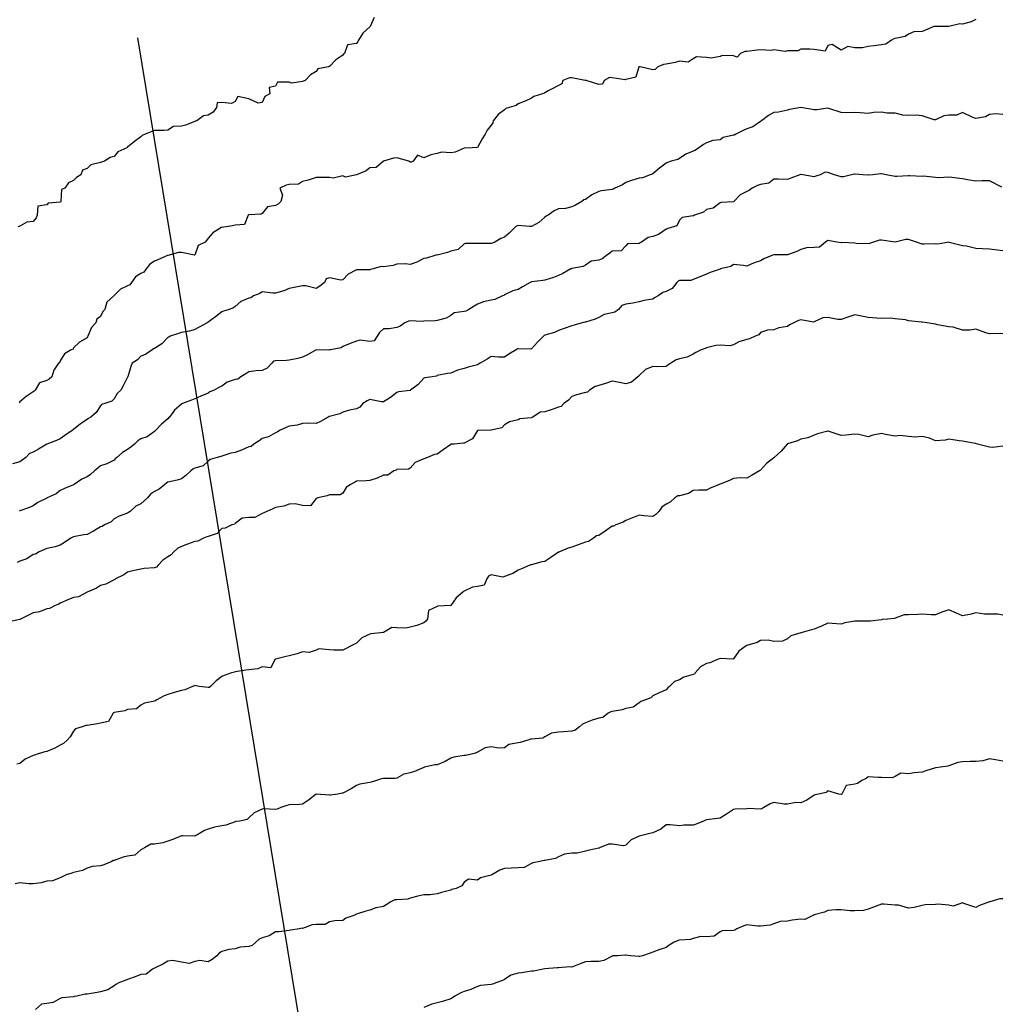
# Model space of a CAD drawing. Header units: inches. Extents: x 158323 to 160611, y 432808 to 437248.
# Tile 212 of 228: x 159631 to 159667, y 437153 to 437190. Entities that reach past the tile are written whole.
import ezdxf

# ---------------------------------------------------------------- set-up
doc = ezdxf.new("R2010")
doc.units = ezdxf.units.IN
doc.header["$MEASUREMENT"] = 0
doc.linetypes.add('CENTER', pattern=[0])
for name, color, linetype, lineweight in [('Hoogtelijn-bestaand 10.00 M', 7, 'Continuous', 15), ('Hoogtelijn-bestaand 11.00 M', 7, 'Continuous', 15), ('Hoogtelijn-bestaand 12.00 M', 7, 'Continuous', 15), ('Hoogtelijn-bestaand 13.00 M', 7, 'Continuous', 15), ('Hoogtelijn-bestaand 5.00 M', 7, 'Continuous', 15), ('Hoogtelijn-bestaand 6.00 M', 7, 'Continuous', 15), ('Hoogtelijn-bestaand 7.00 M', 7, 'Continuous', 15), ('Hoogtelijn-bestaand 8.00 M', 7, 'Continuous', 15), ('Hoogtelijn-bestaand 9.00 M', 7, 'Continuous', 15), ('Profielen', 3, 'Continuous', 60)]:
    doc.layers.add(name, color=color, linetype=linetype, lineweight=lineweight)

msp = doc.modelspace()

# ---------------------------------------------------------------- linework, layer by layer
at = {"layer": 'Hoogtelijn-bestaand 10.00 M', "color": 252, "linetype": 'Continuous', "lineweight": 25}
msp.add_polyline3d([(159667.25, 437173.674, 10), (159666.885, 437173.615, 10), (159666.75, 437173.635, 10), (159666.311, 437173.75, 10), (159666.25, 437173.767, 10), (159666.227, 437173.773, 10), (159665.75, 437173.85, 10), (159665.631, 437173.869, 10), (159665.25, 437173.931, 10), (159665.111, 437173.889, 10), (159664.75, 437173.866, 10), (159664.529, 437173.971, 10), (159664.25, 437174.034, 10), (159664, 437174, 10), (159663.75, 437174.034, 10), (159663.43, 437174.07, 10), (159663.25, 437174.047, 10), (159662.899, 437174.101, 10), (159662.75, 437174.144, 10), (159662.424, 437174.076, 10), (159662.25, 437174.013, 10), (159661.901, 437174.099, 10), (159661.75, 437174.119, 10), (159661.424, 437174.076, 10), (159661.25, 437174.069, 10), (159660.767, 437174.233, 10), (159660.75, 437174.233, 10), (159660.373, 437174.127, 10), (159660.25, 437174.077, 10), (159660.016, 437173.984, 10), (159659.75, 437173.925, 10), (159659.632, 437173.868, 10), (159659.25, 437173.757, 10), (159659.247, 437173.753, 10), (159659.245, 437173.75, 10), (159659.015, 437173.485, 10), (159658.762, 437173.25, 10), (159658.757, 437173.243, 10), (159658.75, 437173.236, 10), (159658.472, 437173.028, 10), (159658.25, 437172.783, 10), (159658.234, 437172.766, 10), (159658.215, 437172.75, 10), (159657.914, 437172.586, 10), (159657.75, 437172.48, 10), (159657.503, 437172.497, 10), (159657.25, 437172.473, 10), (159657.106, 437172.394, 10), (159656.75, 437172.255, 10), (159656.745, 437172.255, 10), (159656.735, 437172.25, 10), (159656.389, 437172.111, 10), (159656.25, 437172.041, 10), (159655.959, 437172.041, 10), (159655.75, 437172.018, 10), (159655.585, 437171.915, 10), (159655.25, 437171.831, 10), (159655.18, 437171.82, 10), (159655.076, 437171.75, 10), (159654.904, 437171.596, 10), (159654.75, 437171.513, 10), (159654.595, 437171.405, 10), (159654.483, 437171.25, 10), (159654.37, 437171.13, 10), (159654.25, 437171.054, 10), (159653.917, 437171.083, 10), (159653.75, 437171.108, 10), (159653.498, 437171.003, 10), (159653.25, 437170.908, 10), (159653.151, 437170.849, 10), (159652.886, 437170.75, 10), (159652.797, 437170.704, 10), (159652.75, 437170.694, 10), (159652.481, 437170.519, 10), (159652.25, 437170.354, 10), (159652.163, 437170.337, 10), (159652.055, 437170.25, 10), (159651.871, 437170.129, 10), (159651.75, 437170.11, 10), (159651.488, 437170.012, 10), (159651.25, 437169.924, 10), (159651.112, 437169.888, 10), (159650.794, 437169.75, 10), (159650.766, 437169.734, 10), (159650.75, 437169.732, 10), (159650.467, 437169.533, 10), (159650.25, 437169.39, 10), (159650.13, 437169.37, 10), (159649.75, 437169.269, 10), (159649.732, 437169.268, 10), (159649.69, 437169.25, 10), (159649.381, 437169.119, 10), (159649.25, 437169.067, 10), (159649.058, 437168.942, 10), (159648.75, 437168.826, 10), (159648.691, 437168.809, 10), (159648.25, 437168.891, 10), (159648.157, 437168.843, 10), (159648.092, 437168.75, 10), (159647.99, 437168.51, 10), (159647.75, 437168.455, 10), (159647.561, 437168.439, 10), (159647.25, 437168.28, 10), (159647.229, 437168.271, 10), (159647.203, 437168.25, 10), (159646.959, 437168.041, 10), (159646.75, 437167.75, 10), (159646.266, 437167.734, 10), (159646.25, 437167.719, 10), (159645.93, 437167.57, 10), (159645.891, 437167.25, 10), (159645.826, 437167.174, 10), (159645.75, 437167.105, 10), (159645.488, 437167.012, 10), (159645.25, 437166.947, 10), (159645.089, 437166.911, 10), (159644.75, 437166.923, 10), (159644.567, 437166.933, 10), (159644.25, 437166.75, 10), (159643.8, 437166.7, 10), (159643.75, 437166.688, 10), (159643.452, 437166.548, 10), (159643.25, 437166.36, 10), (159643.177, 437166.323, 10), (159643.058, 437166.25, 10), (159642.85, 437166.15, 10), (159642.75, 437166.098, 10), (159642.411, 437166.089, 10), (159642.25, 437166.112, 10), (159641.855, 437166.145, 10), (159641.75, 437166.092, 10), (159641.497, 437166.003, 10), (159641.25, 437166.034, 10), (159641.044, 437165.957, 10), (159640.75, 437165.884, 10), (159640.643, 437165.857, 10), (159640.25, 437165.76, 10), (159640.24, 437165.76, 10), (159640.225, 437165.75, 10), (159640.067, 437165.433, 10), (159639.75, 437165.471, 10), (159639.595, 437165.405, 10), (159639.25, 437165.369, 10), (159639.146, 437165.354, 10), (159638.75, 437165.29, 10), (159638.72, 437165.28, 10), (159638.615, 437165.25, 10), (159638.345, 437165.155, 10), (159638.25, 437165.12, 10), (159638.044, 437164.956, 10), (159637.828, 437164.75, 10), (159637.786, 437164.714, 10), (159637.75, 437164.705, 10), (159637.417, 437164.75, 10), (159637.25, 437164.777, 10), (159637.232, 437164.768, 10), (159637.169, 437164.75, 10), (159636.873, 437164.628, 10), (159636.75, 437164.599, 10), (159636.48, 437164.52, 10), (159636.25, 437164.443, 10), (159636.106, 437164.394, 10), (159635.84, 437164.25, 10), (159635.783, 437164.217, 10), (159635.75, 437164.196, 10), (159635.378, 437164.122, 10), (159635.25, 437164.058, 10), (159635.083, 437163.917, 10), (159634.75, 437163.891, 10), (159634.657, 437163.843, 10), (159634.25, 437163.776, 10), (159634.228, 437163.772, 10), (159634.213, 437163.75, 10), (159634.05, 437163.45, 10), (159633.75, 437163.379, 10), (159633.638, 437163.362, 10), (159633.25, 437163.3, 10), (159633.208, 437163.292, 10), (159633.065, 437163.25, 10), (159632.823, 437163.177, 10), (159632.75, 437163.093, 10), (159632.626, 437162.874, 10), (159632.507, 437162.75, 10), (159632.376, 437162.624, 10), (159632.25, 437162.566, 10), (159632.048, 437162.452, 10), (159631.75, 437162.334, 10), (159631.678, 437162.322, 10), (159631.438, 437162.25, 10), (159631.299, 437162.202, 10), (159631.25, 437162.181, 10), (159630.957, 437162.043, 10), (159630.75, 437161.882, 10), (159630.64, 437161.86, 10)], dxfattribs=at)
at = {"layer": 'Hoogtelijn-bestaand 11.00 M', "color": 252, "linetype": 'Continuous', "lineweight": 25}
msp.add_polyline3d([(159667.25, 437167.395, 11), (159667.065, 437167.435, 11), (159666.75, 437167.435, 11), (159666.573, 437167.428, 11), (159666.25, 437167.481, 11), (159666.072, 437167.428, 11), (159665.75, 437167.37, 11), (159665.536, 437167.464, 11), (159665.25, 437167.59, 11), (159664.99, 437167.51, 11), (159664.75, 437167.404, 11), (159664.596, 437167.404, 11), (159664.25, 437167.432, 11), (159664.079, 437167.422, 11), (159663.75, 437167.405, 11), (159663.587, 437167.413, 11), (159663.25, 437167.286, 11), (159663.225, 437167.275, 11), (159662.972, 437167.25, 11), (159662.767, 437167.233, 11), (159662.75, 437167.223, 11), (159662.333, 437167.167, 11), (159662.25, 437167.174, 11), (159661.826, 437167.174, 11), (159661.75, 437167.175, 11), (159661.388, 437167.112, 11), (159661.25, 437167.065, 11), (159660.91, 437167.09, 11), (159660.75, 437167.096, 11), (159660.513, 437166.987, 11), (159660.25, 437166.875, 11), (159660.151, 437166.849, 11), (159659.795, 437166.75, 11), (159659.76, 437166.74, 11), (159659.75, 437166.739, 11), (159659.376, 437166.624, 11), (159659.25, 437166.516, 11), (159659.067, 437166.433, 11), (159658.75, 437166.422, 11), (159658.535, 437166.465, 11), (159658.25, 437166.453, 11), (159658.125, 437166.375, 11), (159657.75, 437166.267, 11), (159657.735, 437166.265, 11), (159657.717, 437166.25, 11), (159657.445, 437166.055, 11), (159657.25, 437165.773, 11), (159657.237, 437165.763, 11), (159656.75, 437165.786, 11), (159656.721, 437165.779, 11), (159656.662, 437165.75, 11), (159656.378, 437165.622, 11), (159656.25, 437165.599, 11), (159656.026, 437165.474, 11), (159655.833, 437165.25, 11), (159655.797, 437165.203, 11), (159655.75, 437165.188, 11), (159655.412, 437165.088, 11), (159655.25, 437164.988, 11), (159655.065, 437164.935, 11), (159654.88, 437164.75, 11), (159654.807, 437164.693, 11), (159654.75, 437164.625, 11), (159654.494, 437164.506, 11), (159654.25, 437164.405, 11), (159654.18, 437164.32, 11), (159653.985, 437164.25, 11), (159653.811, 437164.189, 11), (159653.75, 437164.145, 11), (159653.526, 437163.974, 11), (159653.25, 437163.925, 11), (159653.119, 437163.882, 11), (159652.75, 437163.823, 11), (159652.691, 437163.809, 11), (159652.592, 437163.75, 11), (159652.404, 437163.596, 11), (159652.25, 437163.573, 11), (159652.005, 437163.495, 11), (159651.75, 437163.402, 11), (159651.648, 437163.352, 11), (159651.529, 437163.25, 11), (159651.371, 437163.129, 11), (159651.25, 437163.093, 11), (159650.939, 437163.061, 11), (159650.75, 437163.049, 11), (159650.492, 437163.008, 11), (159650.25, 437162.883, 11), (159650.17, 437162.83, 11), (159649.75, 437162.789, 11), (159649.714, 437162.786, 11), (159649.615, 437162.75, 11), (159649.336, 437162.665, 11), (159649.25, 437162.66, 11), (159648.903, 437162.597, 11), (159648.75, 437162.468, 11), (159648.542, 437162.458, 11), (159648.25, 437162.51, 11), (159648.035, 437162.465, 11), (159647.75, 437162.303, 11), (159647.712, 437162.288, 11), (159647.574, 437162.25, 11), (159647.314, 437162.186, 11), (159647.25, 437162.184, 11), (159646.872, 437162.128, 11), (159646.75, 437162.082, 11), (159646.541, 437161.959, 11), (159646.25, 437161.838, 11), (159646.164, 437161.836, 11), (159645.781, 437161.75, 11), (159645.757, 437161.743, 11), (159645.75, 437161.743, 11), (159645.409, 437161.591, 11), (159645.25, 437161.536, 11), (159645.01, 437161.49, 11), (159644.75, 437161.341, 11), (159644.672, 437161.328, 11), (159644.25, 437161.325, 11), (159644.183, 437161.317, 11), (159643.994, 437161.25, 11), (159643.802, 437161.198, 11), (159643.75, 437161.184, 11), (159643.381, 437161.119, 11), (159643.25, 437161.07, 11), (159643.058, 437160.942, 11), (159642.75, 437160.784, 11), (159642.721, 437160.779, 11), (159642.562, 437160.75, 11), (159642.287, 437160.713, 11), (159642.25, 437160.711, 11), (159641.753, 437160.747, 11), (159641.75, 437160.746, 11), (159641.469, 437160.531, 11), (159641.25, 437160.382, 11), (159641.141, 437160.359, 11), (159640.75, 437160.347, 11), (159640.67, 437160.33, 11), (159640.438, 437160.25, 11), (159640.305, 437160.195, 11), (159640.25, 437160.183, 11), (159639.797, 437160.203, 11), (159639.75, 437160.191, 11), (159639.451, 437160.049, 11), (159639.25, 437159.865, 11), (159639.188, 437159.812, 11), (159638.917, 437159.75, 11), (159638.769, 437159.731, 11), (159638.75, 437159.718, 11), (159638.403, 437159.598, 11), (159638.25, 437159.578, 11), (159637.979, 437159.521, 11), (159637.75, 437159.451, 11), (159637.607, 437159.393, 11), (159637.358, 437159.25, 11), (159637.292, 437159.209, 11), (159637.25, 437159.192, 11), (159636.799, 437159.201, 11), (159636.75, 437159.205, 11), (159636.432, 437159.068, 11), (159636.25, 437159, 11), (159636.057, 437158.943, 11), (159635.75, 437158.89, 11), (159635.613, 437158.888, 11), (159635.377, 437158.75, 11), (159635.294, 437158.706, 11), (159635.25, 437158.675, 11), (159635.018, 437158.482, 11), (159634.75, 437158.445, 11), (159634.595, 437158.405, 11), (159634.25, 437158.285, 11), (159634.219, 437158.281, 11), (159634.166, 437158.25, 11), (159633.872, 437158.128, 11), (159633.75, 437158.089, 11), (159633.435, 437158.065, 11), (159633.25, 437158.005, 11), (159633.085, 437157.915, 11), (159632.75, 437157.834, 11), (159632.684, 437157.816, 11), (159632.468, 437157.75, 11), (159632.322, 437157.678, 11), (159632.25, 437157.637, 11), (159631.971, 437157.529, 11), (159631.75, 437157.523, 11), (159631.54, 437157.46, 11), (159631.25, 437157.419, 11), (159631.083, 437157.417, 11), (159630.75, 437157.454, 11), (159630.576, 437157.424, 11)], dxfattribs=at)
at = {"layer": 'Hoogtelijn-bestaand 12.00 M', "color": 252, "linetype": 'Continuous', "lineweight": 25}
msp.add_polyline3d([(159667.25, 437161.976, 12), (159666.98, 437162.02, 12), (159666.75, 437162.06, 12), (159666.509, 437161.991, 12), (159666.25, 437161.963, 12), (159666.035, 437161.965, 12), (159665.75, 437161.945, 12), (159665.577, 437161.923, 12), (159665.25, 437161.794, 12), (159665.211, 437161.789, 12), (159664.942, 437161.75, 12), (159664.779, 437161.722, 12), (159664.75, 437161.726, 12), (159664.387, 437161.613, 12), (159664.25, 437161.563, 12), (159663.955, 437161.545, 12), (159663.75, 437161.503, 12), (159663.468, 437161.532, 12), (159663.25, 437161.41, 12), (159663.145, 437161.355, 12), (159662.75, 437161.365, 12), (159662.628, 437161.372, 12), (159662.25, 437161.391, 12), (159662.175, 437161.325, 12), (159662.021, 437161.25, 12), (159661.851, 437161.149, 12), (159661.75, 437161.12, 12), (159661.431, 437161.069, 12), (159661.276, 437160.75, 12), (159661.263, 437160.737, 12), (159661.25, 437160.731, 12), (159661.159, 437160.75, 12), (159660.75, 437160.877, 12), (159660.692, 437160.808, 12), (159660.404, 437160.75, 12), (159660.279, 437160.721, 12), (159660.25, 437160.711, 12), (159659.978, 437160.522, 12), (159659.75, 437160.428, 12), (159659.56, 437160.44, 12), (159659.25, 437160.374, 12), (159659.129, 437160.371, 12), (159658.75, 437160.44, 12), (159658.609, 437160.391, 12), (159658.383, 437160.25, 12), (159658.299, 437160.201, 12), (159658.25, 437160.19, 12), (159657.79, 437160.21, 12), (159657.75, 437160.205, 12), (159657.312, 437160.189, 12), (159657.25, 437160.183, 12), (159656.99, 437160.01, 12), (159656.75, 437159.859, 12), (159656.657, 437159.843, 12), (159656.25, 437159.791, 12), (159656.212, 437159.788, 12), (159656.14, 437159.75, 12), (159655.87, 437159.63, 12), (159655.75, 437159.601, 12), (159655.406, 437159.594, 12), (159655.25, 437159.569, 12), (159654.897, 437159.603, 12), (159654.75, 437159.614, 12), (159654.549, 437159.451, 12), (159654.25, 437159.307, 12), (159654.195, 437159.305, 12), (159653.99, 437159.25, 12), (159653.797, 437159.203, 12), (159653.75, 437159.19, 12), (159653.454, 437159.046, 12), (159653.25, 437158.855, 12), (159653.169, 437158.832, 12), (159652.75, 437158.891, 12), (159652.613, 437158.887, 12), (159652.279, 437158.75, 12), (159652.258, 437158.742, 12), (159652.25, 437158.74, 12), (159651.846, 437158.654, 12), (159651.75, 437158.629, 12), (159651.442, 437158.558, 12), (159651.25, 437158.559, 12), (159650.974, 437158.526, 12), (159650.75, 437158.419, 12), (159650.639, 437158.361, 12), (159650.25, 437158.289, 12), (159650.217, 437158.283, 12), (159650.054, 437158.25, 12), (159649.805, 437158.195, 12), (159649.75, 437158.168, 12), (159649.481, 437158.019, 12), (159649.25, 437158.017, 12), (159649.002, 437157.998, 12), (159648.75, 437157.989, 12), (159648.579, 437157.921, 12), (159648.272, 437157.75, 12), (159648.259, 437157.741, 12), (159648.25, 437157.739, 12), (159647.863, 437157.637, 12), (159647.75, 437157.557, 12), (159647.411, 437157.589, 12), (159647.25, 437157.486, 12), (159647.161, 437157.339, 12), (159646.959, 437157.25, 12), (159646.794, 437157.206, 12), (159646.75, 437157.177, 12), (159646.409, 437157.091, 12), (159646.25, 437157.042, 12), (159645.987, 437157.013, 12), (159645.75, 437157.004, 12), (159645.535, 437156.965, 12), (159645.25, 437156.887, 12), (159645.153, 437156.847, 12), (159644.75, 437156.821, 12), (159644.675, 437156.825, 12), (159644.534, 437156.75, 12), (159644.357, 437156.643, 12), (159644.25, 437156.58, 12), (159643.967, 437156.533, 12), (159643.75, 437156.438, 12), (159643.601, 437156.399, 12), (159643.25, 437156.295, 12), (159643.221, 437156.279, 12), (159643.186, 437156.25, 12), (159642.863, 437156.138, 12), (159642.75, 437156.062, 12), (159642.452, 437156.048, 12), (159642.25, 437156.005, 12), (159642.088, 437155.912, 12), (159641.75, 437155.907, 12), (159641.609, 437155.891, 12), (159641.25, 437155.763, 12), (159641.233, 437155.767, 12), (159641.135, 437155.75, 12), (159640.799, 437155.701, 12), (159640.75, 437155.688, 12), (159640.364, 437155.636, 12), (159640.25, 437155.633, 12), (159640.009, 437155.491, 12), (159639.75, 437155.411, 12), (159639.636, 437155.365, 12), (159639.513, 437155.25, 12), (159639.375, 437155.125, 12), (159639.25, 437155.089, 12), (159638.935, 437155.065, 12), (159638.75, 437155, 12), (159638.515, 437154.985, 12), (159638.25, 437154.908, 12), (159638.154, 437154.846, 12), (159638.066, 437154.75, 12), (159637.888, 437154.612, 12), (159637.75, 437154.526, 12), (159637.431, 437154.569, 12), (159637.25, 437154.529, 12), (159637.039, 437154.461, 12), (159636.75, 437154.505, 12), (159636.432, 437154.568, 12), (159636.25, 437154.551, 12), (159636.06, 437154.44, 12), (159635.75, 437154.286, 12), (159635.729, 437154.271, 12), (159635.682, 437154.25, 12), (159635.438, 437154.062, 12), (159635.25, 437154.052, 12), (159635.038, 437153.962, 12), (159634.75, 437153.87, 12), (159634.666, 437153.834, 12), (159634.459, 437153.75, 12), (159634.32, 437153.68, 12), (159634.25, 437153.625, 12), (159634.019, 437153.481, 12), (159633.75, 437153.408, 12), (159633.622, 437153.378, 12), (159633.25, 437153.317, 12), (159633.184, 437153.316, 12), (159632.868, 437153.25, 12), (159632.771, 437153.23, 12), (159632.75, 437153.228, 12), (159632.311, 437153.19, 12), (159632.25, 437153.155, 12), (159631.99, 437153.01, 12), (159631.75, 437152.977, 12), (159631.555, 437152.945, 12), (159631.335, 437152.75, 12)], dxfattribs=at)
at = {"layer": 'Hoogtelijn-bestaand 13.00 M', "color": 252, "linetype": 'Continuous', "lineweight": 25}
msp.add_polyline3d([(159667.25, 437156.862, 13), (159667.135, 437156.865, 13), (159666.768, 437156.75, 13), (159666.753, 437156.747, 13), (159666.75, 437156.746, 13), (159666.382, 437156.619, 13), (159666.25, 437156.534, 13), (159665.807, 437156.693, 13), (159665.75, 437156.713, 13), (159665.407, 437156.593, 13), (159665.25, 437156.625, 13), (159664.839, 437156.661, 13), (159664.75, 437156.645, 13), (159664.367, 437156.633, 13), (159664.25, 437156.616, 13), (159663.961, 437156.539, 13), (159663.75, 437156.519, 13), (159663.378, 437156.622, 13), (159663.25, 437156.631, 13), (159662.836, 437156.664, 13), (159662.75, 437156.669, 13), (159662.443, 437156.557, 13), (159662.25, 437156.474, 13), (159662.078, 437156.422, 13), (159661.75, 437156.414, 13), (159661.579, 437156.421, 13), (159661.25, 437156.453, 13), (159661.046, 437156.454, 13), (159660.75, 437156.422, 13), (159660.634, 437156.366, 13), (159660.25, 437156.261, 13), (159660.241, 437156.259, 13), (159660.225, 437156.25, 13), (159659.901, 437156.099, 13), (159659.75, 437156.104, 13), (159659.426, 437156.074, 13), (159659.25, 437156.032, 13), (159658.984, 437156.016, 13), (159658.75, 437155.93, 13), (159658.612, 437155.888, 13), (159658.25, 437155.841, 13), (159658.149, 437155.851, 13), (159657.75, 437155.899, 13), (159657.64, 437155.86, 13), (159657.377, 437155.75, 13), (159657.297, 437155.703, 13), (159657.25, 437155.691, 13), (159656.831, 437155.669, 13), (159656.75, 437155.637, 13), (159656.531, 437155.469, 13), (159656.25, 437155.448, 13), (159656.04, 437155.46, 13), (159655.75, 437155.394, 13), (159655.651, 437155.349, 13), (159655.25, 437155.324, 13), (159655.192, 437155.308, 13), (159655.047, 437155.25, 13), (159654.865, 437155.135, 13), (159654.75, 437155.06, 13), (159654.521, 437154.98, 13), (159654.25, 437154.885, 13), (159654.152, 437154.848, 13), (159653.875, 437154.75, 13), (159653.774, 437154.726, 13), (159653.75, 437154.723, 13), (159653.429, 437154.75, 13), (159653.25, 437154.769, 13), (159653.232, 437154.768, 13), (159652.938, 437154.75, 13), (159652.761, 437154.739, 13), (159652.75, 437154.737, 13), (159652.433, 437154.567, 13), (159652.25, 437154.539, 13), (159651.964, 437154.537, 13), (159651.75, 437154.524, 13), (159651.558, 437154.442, 13), (159651.25, 437154.328, 13), (159651.168, 437154.332, 13), (159650.75, 437154.305, 13), (159650.704, 437154.296, 13), (159650.25, 437154.26, 13), (159650.241, 437154.259, 13), (159650.19, 437154.25, 13), (159649.827, 437154.173, 13), (159649.75, 437154.171, 13), (159649.385, 437154.116, 13), (159649.25, 437154.101, 13), (159648.979, 437154.021, 13), (159648.75, 437153.87, 13), (159648.677, 437153.823, 13), (159648.463, 437153.75, 13), (159648.303, 437153.697, 13), (159648.25, 437153.686, 13), (159647.859, 437153.641, 13), (159647.75, 437153.605, 13), (159647.504, 437153.496, 13), (159647.25, 437153.426, 13), (159647.124, 437153.376, 13), (159646.908, 437153.25, 13), (159646.813, 437153.187, 13), (159646.75, 437153.146, 13), (159646.451, 437153.049, 13), (159646.25, 437153.004, 13), (159646.054, 437152.946, 13), (159645.75, 437152.827, 13)], dxfattribs=at)
at = {"layer": 'Hoogtelijn-bestaand 5.00 M', "color": 252, "linetype": 'Continuous', "lineweight": 25}
for points in [[(159643.909, 437189.591, 5), (159643.757, 437189.25, 5), (159643.753, 437189.247, 5), (159643.75, 437189.241, 5), (159643.491, 437189.009, 5), (159643.329, 437188.75, 5), (159643.299, 437188.701, 5), (159643.25, 437188.619, 5), (159642.924, 437188.576, 5), (159642.812, 437188.25, 5), (159642.771, 437188.23, 5), (159642.75, 437188.185, 5), (159642.489, 437188.011, 5), (159642.25, 437187.769, 5), (159642.226, 437187.774, 5), (159642.213, 437187.75, 5), (159641.813, 437187.687, 5), (159641.75, 437187.588, 5), (159641.546, 437187.454, 5), (159641.345, 437187.25, 5), (159641.274, 437187.226, 5), (159641.25, 437187.21, 5), (159640.852, 437187.148, 5), (159640.75, 437187.183, 5), (159640.316, 437187.184, 5), (159640.25, 437187.039, 5), (159640.008, 437186.992, 5), (159640.04, 437186.75, 5), (159639.851, 437186.65, 5), (159639.75, 437186.428, 5), (159639.598, 437186.402, 5), (159639.25, 437186.565, 5), (159638.846, 437186.654, 5), (159638.75, 437186.475, 5), (159638.606, 437186.394, 5), (159638.25, 437186.436, 5), (159638.079, 437186.422, 5), (159638.054, 437186.25, 5), (159637.929, 437186.071, 5), (159637.75, 437185.963, 5), (159637.57, 437185.931, 5), (159637.319, 437185.75, 5), (159637.26, 437185.741, 5), (159637.25, 437185.729, 5), (159636.905, 437185.595, 5), (159636.75, 437185.555, 5), (159636.456, 437185.544, 5), (159636.25, 437185.408, 5), (159636.11, 437185.39, 5), (159635.75, 437185.392, 5), (159635.648, 437185.352, 5), (159635.407, 437185.25, 5), (159635.295, 437185.205, 5), (159635.25, 437185.154, 5), (159635.016, 437184.984, 5), (159634.75, 437184.769, 5), (159634.736, 437184.764, 5), (159634.728, 437184.75, 5), (159634.396, 437184.604, 5), (159634.25, 437184.432, 5), (159634.111, 437184.39, 5), (159633.896, 437184.25, 5), (159633.781, 437184.219, 5), (159633.75, 437184.203, 5), (159633.387, 437184.113, 5), (159633.25, 437183.985, 5), (159633.076, 437183.924, 5), (159633.013, 437183.75, 5), (159632.854, 437183.646, 5), (159632.75, 437183.532, 5), (159632.554, 437183.446, 5), (159632.426, 437183.25, 5), (159632.303, 437183.197, 5), (159632.274, 437182.75, 5), (159632.267, 437182.733, 5), (159632.25, 437182.727, 5), (159631.807, 437182.694, 5), (159631.75, 437182.629, 5), (159631.416, 437182.584, 5), (159631.392, 437182.25, 5), (159631.356, 437182.144, 5), (159631.25, 437182.01, 5), (159631.011, 437181.989, 5), (159630.75, 437181.839, 5), (159630.681, 437181.819, 5)], [(159666.25, 437189.518, 5), (159666.073, 437189.427, 5), (159665.75, 437189.344, 5), (159665.653, 437189.347, 5), (159665.25, 437189.25, 5), (159664.75, 437189.26, 5), (159664.74, 437189.26, 5), (159664.691, 437189.25, 5), (159664.383, 437189.117, 5), (159664.25, 437189.063, 5), (159663.944, 437189.056, 5), (159663.75, 437188.97, 5), (159663.622, 437188.879, 5), (159663.25, 437188.804, 5), (159663.207, 437188.793, 5), (159663.123, 437188.75, 5), (159662.905, 437188.595, 5), (159662.75, 437188.57, 5), (159662.464, 437188.536, 5), (159662.25, 437188.512, 5), (159662.042, 437188.458, 5), (159661.75, 437188.466, 5), (159661.491, 437188.509, 5), (159661.25, 437188.372, 5), (159660.92, 437188.58, 5), (159660.75, 437188.55, 5), (159660.658, 437188.342, 5), (159660.25, 437188.404, 5), (159660.089, 437188.411, 5), (159659.75, 437188.406, 5), (159659.645, 437188.355, 5), (159659.25, 437188.353, 5), (159659.169, 437188.331, 5), (159658.75, 437188.388, 5), (159658.644, 437188.357, 5), (159658.25, 437188.385, 5), (159658.127, 437188.373, 5), (159657.75, 437188.331, 5), (159657.67, 437188.33, 5), (159657.514, 437188.25, 5), (159657.383, 437188.117, 5), (159657.25, 437188.161, 5), (159656.826, 437188.174, 5), (159656.75, 437188.139, 5), (159656.416, 437188.084, 5), (159656.25, 437188.099, 5), (159655.875, 437188.125, 5), (159655.75, 437188.055, 5), (159655.567, 437187.933, 5), (159655.25, 437187.968, 5), (159655.081, 437187.919, 5), (159654.75, 437187.852, 5), (159654.657, 437187.843, 5), (159654.444, 437187.75, 5), (159654.341, 437187.659, 5), (159654.25, 437187.641, 5), (159653.79, 437187.75, 5), (159653.75, 437187.755, 5), (159653.745, 437187.755, 5), (159653.737, 437187.75, 5), (159653.63, 437187.37, 5), (159653.25, 437187.287, 5), (159653.226, 437187.274, 5), (159652.75, 437187.351, 5), (159652.646, 437187.354, 5), (159652.453, 437187.25, 5), (159652.386, 437187.114, 5), (159652.25, 437187.102, 5), (159651.777, 437187.25, 5), (159651.75, 437187.255, 5), (159651.747, 437187.253, 5), (159651.25, 437187.345, 5), (159651.156, 437187.344, 5), (159650.914, 437187.25, 5), (159650.872, 437187.128, 5), (159650.371, 437186.871, 5), (159650.25, 437186.792, 5), (159650.224, 437186.776, 5), (159650.159, 437186.75, 5), (159649.841, 437186.659, 5), (159649.75, 437186.594, 5), (159649.513, 437186.487, 5), (159649.25, 437186.385, 5), (159649.183, 437186.317, 5), (159648.925, 437186.25, 5), (159648.794, 437186.206, 5), (159648.75, 437186.159, 5), (159648.508, 437185.992, 5), (159648.333, 437185.75, 5), (159648.319, 437185.681, 5), (159648.25, 437185.585, 5), (159648.1, 437185.4, 5), (159648.03, 437185.25, 5), (159647.913, 437185.087, 5), (159647.75, 437184.762, 5), (159647.742, 437184.758, 5), (159647.55, 437184.75, 5), (159647.259, 437184.741, 5), (159647.25, 437184.741, 5), (159646.915, 437184.585, 5), (159646.75, 437184.567, 5), (159646.415, 437184.585, 5), (159646.25, 437184.543, 5), (159646.013, 437184.487, 5), (159645.75, 437184.376, 5), (159645.524, 437184.476, 5), (159645.357, 437184.25, 5), (159645.281, 437184.219, 5), (159645.25, 437184.216, 5), (159645.193, 437184.25, 5), (159644.75, 437184.377, 5), (159644.63, 437184.37, 5), (159644.25, 437184.25, 5), (159643.983, 437184.017, 5), (159643.75, 437184.005, 5), (159643.608, 437183.892, 5), (159643.25, 437183.75, 5), (159642.839, 437183.661, 5), (159642.75, 437183.708, 5), (159642.383, 437183.617, 5), (159642.25, 437183.649, 5), (159641.851, 437183.649, 5), (159641.75, 437183.648, 5), (159641.458, 437183.542, 5), (159641.25, 437183.494, 5), (159641.101, 437183.399, 5), (159640.75, 437183.385, 5), (159640.643, 437183.357, 5), (159640.401, 437183.25, 5), (159640.507, 437182.993, 5), (159640.438, 437182.75, 5), (159640.349, 437182.651, 5), (159640.25, 437182.605, 5), (159639.943, 437182.557, 5), (159639.75, 437182.305, 5), (159639.716, 437182.284, 5), (159639.25, 437182.262, 5), (159639.24, 437182.26, 5), (159639.235, 437182.25, 5), (159639.099, 437181.901, 5), (159638.75, 437181.877, 5), (159638.647, 437181.853, 5), (159638.25, 437181.788, 5), (159638.212, 437181.788, 5), (159638.183, 437181.75, 5), (159637.914, 437181.586, 5), (159637.75, 437181.393, 5), (159637.688, 437181.312, 5), (159637.636, 437181.25, 5), (159637.374, 437181.126, 5), (159637.25, 437180.766, 5), (159637.237, 437180.763, 5), (159636.75, 437180.864, 5), (159636.64, 437180.861, 5), (159636.25, 437180.756, 5), (159636.246, 437180.754, 5), (159636.24, 437180.75, 5), (159635.9, 437180.6, 5), (159635.75, 437180.535, 5), (159635.576, 437180.424, 5), (159635.448, 437180.25, 5), (159635.363, 437180.137, 5), (159635.25, 437180.088, 5), (159635.042, 437179.958, 5), (159634.904, 437179.75, 5), (159634.841, 437179.659, 5), (159634.75, 437179.622, 5), (159634.494, 437179.506, 5), (159634.25, 437179.26, 5), (159634.244, 437179.257, 5), (159634.241, 437179.25, 5), (159633.987, 437179.013, 5), (159633.907, 437178.75, 5), (159633.834, 437178.667, 5), (159633.75, 437178.486, 5), (159633.611, 437178.389, 5), (159633.579, 437178.25, 5), (159633.418, 437178.082, 5), (159633.273, 437177.75, 5), (159633.268, 437177.732, 5), (159633.25, 437177.692, 5), (159632.963, 437177.537, 5), (159632.75, 437177.325, 5), (159632.731, 437177.269, 5), (159632.665, 437177.25, 5), (159632.406, 437177.094, 5), (159632.25, 437176.843, 5), (159632.23, 437176.77, 5), (159632.193, 437176.75, 5), (159632.012, 437176.488, 5), (159631.935, 437176.25, 5), (159631.838, 437176.162, 5), (159631.75, 437176.108, 5), (159631.483, 437176.017, 5), (159631.317, 437175.75, 5), (159631.286, 437175.714, 5), (159631.25, 437175.682, 5), (159630.987, 437175.513, 5), (159630.75, 437175.312, 5), (159630.723, 437175.277, 5)]]:
    msp.add_polyline3d(points, dxfattribs=at)
at = {"layer": 'Hoogtelijn-bestaand 6.00 M', "color": 252, "linetype": 'Continuous', "lineweight": 25}
msp.add_polyline3d([(159667.25, 437185.983, 6), (159666.987, 437186.013, 6), (159666.75, 437185.986, 6), (159666.602, 437185.898, 6), (159666.25, 437185.841, 6), (159666.116, 437185.884, 6), (159665.75, 437186.059, 6), (159665.538, 437185.962, 6), (159665.25, 437185.966, 6), (159665.058, 437185.942, 6), (159664.75, 437185.792, 6), (159664.706, 437185.794, 6), (159664.25, 437185.935, 6), (159664.037, 437185.963, 6), (159663.75, 437185.953, 6), (159663.536, 437185.964, 6), (159663.25, 437186.033, 6), (159662.96, 437186.04, 6), (159662.75, 437186.074, 6), (159662.445, 437186.055, 6), (159662.25, 437186.018, 6), (159661.951, 437186.049, 6), (159661.75, 437186.065, 6), (159661.458, 437186.042, 6), (159661.25, 437186.058, 6), (159660.786, 437186.214, 6), (159660.75, 437186.219, 6), (159660.343, 437186.157, 6), (159660.25, 437186.154, 6), (159659.75, 437186.25, 6), (159659.331, 437186.169, 6), (159659.25, 437186.141, 6), (159658.927, 437186.073, 6), (159658.75, 437186.062, 6), (159658.548, 437185.952, 6), (159658.287, 437185.75, 6), (159658.267, 437185.733, 6), (159658.25, 437185.722, 6), (159657.971, 437185.529, 6), (159657.75, 437185.454, 6), (159657.613, 437185.387, 6), (159657.333, 437185.25, 6), (159657.277, 437185.223, 6), (159657.25, 437185.221, 6), (159656.87, 437185.13, 6), (159656.75, 437185.049, 6), (159656.484, 437185.016, 6), (159656.25, 437184.933, 6), (159656.133, 437184.867, 6), (159655.967, 437184.75, 6), (159655.838, 437184.662, 6), (159655.75, 437184.628, 6), (159655.484, 437184.516, 6), (159655.25, 437184.35, 6), (159655.184, 437184.316, 6), (159654.934, 437184.25, 6), (159654.795, 437184.205, 6), (159654.75, 437184.185, 6), (159654.503, 437183.997, 6), (159654.25, 437183.786, 6), (159654.227, 437183.773, 6), (159654.154, 437183.75, 6), (159653.868, 437183.632, 6), (159653.75, 437183.623, 6), (159653.466, 437183.534, 6), (159653.25, 437183.462, 6), (159653.127, 437183.373, 6), (159652.846, 437183.25, 6), (159652.786, 437183.214, 6), (159652.75, 437183.206, 6), (159652.346, 437183.154, 6), (159652.25, 437183.128, 6), (159651.996, 437183.004, 6), (159651.75, 437182.826, 6), (159651.688, 437182.812, 6), (159651.622, 437182.75, 6), (159651.38, 437182.62, 6), (159651.25, 437182.558, 6), (159651.008, 437182.492, 6), (159650.75, 437182.478, 6), (159650.596, 437182.404, 6), (159650.365, 437182.25, 6), (159650.295, 437182.205, 6), (159650.25, 437182.169, 6), (159650.019, 437181.981, 6), (159649.75, 437181.831, 6), (159649.675, 437181.825, 6), (159649.25, 437181.866, 6), (159649.171, 437181.829, 6), (159649.09, 437181.75, 6), (159648.921, 437181.579, 6), (159648.75, 437181.434, 6), (159648.614, 437181.386, 6), (159648.384, 437181.25, 6), (159648.289, 437181.211, 6), (159648.25, 437181.193, 6), (159647.8, 437181.201, 6), (159647.75, 437181.194, 6), (159647.299, 437181.201, 6), (159647.25, 437181.189, 6), (159647.023, 437180.977, 6), (159646.75, 437180.907, 6), (159646.637, 437180.863, 6), (159646.25, 437180.768, 6), (159646.229, 437180.771, 6), (159646.164, 437180.75, 6), (159645.852, 437180.648, 6), (159645.75, 437180.633, 6), (159645.493, 437180.508, 6), (159645.25, 437180.421, 6), (159645.06, 437180.44, 6), (159644.75, 437180.425, 6), (159644.616, 437180.384, 6), (159644.25, 437180.325, 6), (159644.164, 437180.336, 6), (159643.866, 437180.25, 6), (159643.771, 437180.229, 6), (159643.75, 437180.216, 6), (159643.284, 437180.216, 6), (159643.25, 437180.221, 6), (159642.942, 437180.058, 6), (159642.75, 437179.847, 6), (159642.669, 437179.831, 6), (159642.25, 437179.917, 6), (159642.122, 437179.878, 6), (159642.059, 437179.75, 6), (159641.891, 437179.609, 6), (159641.75, 437179.526, 6), (159641.37, 437179.63, 6), (159641.25, 437179.626, 6), (159640.935, 437179.565, 6), (159640.75, 437179.529, 6), (159640.561, 437179.439, 6), (159640.25, 437179.354, 6), (159640.143, 437179.357, 6), (159639.75, 437179.406, 6), (159639.661, 437179.339, 6), (159639.428, 437179.25, 6), (159639.324, 437179.176, 6), (159639.25, 437179.161, 6), (159638.955, 437179.045, 6), (159638.75, 437178.854, 6), (159638.69, 437178.81, 6), (159638.523, 437178.75, 6), (159638.316, 437178.684, 6), (159638.25, 437178.659, 6), (159638.021, 437178.479, 6), (159637.75, 437178.275, 6), (159637.731, 437178.269, 6), (159637.712, 437178.25, 6), (159637.411, 437178.089, 6), (159637.25, 437178.004, 6), (159637.058, 437177.942, 6), (159636.75, 437177.891, 6), (159636.646, 437177.854, 6), (159636.33, 437177.75, 6), (159636.281, 437177.719, 6), (159636.25, 437177.708, 6), (159636.025, 437177.475, 6), (159635.75, 437177.292, 6), (159635.721, 437177.279, 6), (159635.67, 437177.25, 6), (159635.424, 437177.076, 6), (159635.25, 437177.014, 6), (159635.123, 437176.877, 6), (159634.923, 437176.75, 6), (159634.874, 437176.626, 6), (159634.761, 437176.25, 6), (159634.757, 437176.244, 6), (159634.75, 437176.231, 6), (159634.594, 437175.906, 6), (159634.499, 437175.75, 6), (159634.368, 437175.632, 6), (159634.25, 437175.43, 6), (159634.164, 437175.336, 6), (159633.906, 437175.25, 6), (159633.783, 437175.217, 6), (159633.75, 437175.163, 6), (159633.584, 437174.916, 6), (159633.383, 437174.75, 6), (159633.299, 437174.701, 6), (159633.25, 437174.663, 6), (159633.005, 437174.495, 6), (159632.75, 437174.295, 6), (159632.727, 437174.273, 6), (159632.696, 437174.25, 6), (159632.428, 437174.072, 6), (159632.25, 437173.944, 6), (159632.118, 437173.883, 6), (159631.755, 437173.75, 6), (159631.752, 437173.749, 6), (159631.75, 437173.748, 6), (159631.445, 437173.555, 6), (159631.25, 437173.453, 6), (159631.107, 437173.393, 6), (159630.972, 437173.25, 6), (159630.844, 437173.156, 6), (159630.75, 437173.085, 6), (159630.482, 437173.018, 6)], dxfattribs=at)
at = {"layer": 'Hoogtelijn-bestaand 7.00 M', "color": 252, "linetype": 'Continuous', "lineweight": 25}
msp.add_polyline3d([(159667.215, 437183.285, 7), (159666.75, 437183.523, 7), (159666.48, 437183.52, 7), (159666.25, 437183.516, 7), (159665.935, 437183.565, 7), (159665.75, 437183.603, 7), (159665.355, 437183.645, 7), (159665.25, 437183.659, 7), (159664.868, 437183.632, 7), (159664.75, 437183.646, 7), (159664.309, 437183.691, 7), (159664.25, 437183.681, 7), (159663.793, 437183.707, 7), (159663.75, 437183.714, 7), (159663.311, 437183.689, 7), (159663.25, 437183.682, 7), (159662.917, 437183.75, 7), (159662.75, 437183.778, 7), (159662.72, 437183.78, 7), (159662.424, 437183.75, 7), (159662.268, 437183.732, 7), (159662.25, 437183.729, 7), (159662.05, 437183.75, 7), (159661.75, 437183.774, 7), (159661.726, 437183.774, 7), (159661.63, 437183.75, 7), (159661.331, 437183.669, 7), (159661.25, 437183.667, 7), (159661.003, 437183.75, 7), (159660.75, 437183.838, 7), (159660.659, 437183.841, 7), (159660.463, 437183.75, 7), (159660.305, 437183.695, 7), (159660.25, 437183.676, 7), (159659.823, 437183.75, 7), (159659.75, 437183.763, 7), (159659.74, 437183.76, 7), (159659.711, 437183.75, 7), (159659.379, 437183.621, 7), (159659.25, 437183.571, 7), (159658.911, 437183.59, 7), (159658.75, 437183.589, 7), (159658.567, 437183.433, 7), (159658.25, 437183.385, 7), (159658.146, 437183.354, 7), (159657.949, 437183.25, 7), (159657.832, 437183.168, 7), (159657.75, 437183.132, 7), (159657.501, 437182.999, 7), (159657.257, 437182.75, 7), (159657.253, 437182.747, 7), (159657.25, 437182.745, 7), (159656.787, 437182.714, 7), (159656.75, 437182.702, 7), (159656.49, 437182.51, 7), (159656.25, 437182.453, 7), (159656.136, 437182.364, 7), (159655.807, 437182.25, 7), (159655.771, 437182.229, 7), (159655.75, 437182.219, 7), (159655.344, 437182.156, 7), (159655.25, 437182.06, 7), (159655.152, 437181.848, 7), (159654.809, 437181.75, 7), (159654.766, 437181.734, 7), (159654.75, 437181.728, 7), (159654.468, 437181.532, 7), (159654.25, 437181.458, 7), (159654.082, 437181.418, 7), (159653.837, 437181.25, 7), (159653.785, 437181.215, 7), (159653.75, 437181.201, 7), (159653.312, 437181.188, 7), (159653.25, 437181.104, 7), (159653.081, 437180.919, 7), (159652.75, 437180.908, 7), (159652.661, 437180.839, 7), (159652.538, 437180.75, 7), (159652.378, 437180.622, 7), (159652.25, 437180.575, 7), (159651.96, 437180.54, 7), (159651.75, 437180.396, 7), (159651.663, 437180.338, 7), (159651.25, 437180.269, 7), (159651.239, 437180.261, 7), (159651.209, 437180.25, 7), (159650.912, 437180.088, 7), (159650.75, 437180.012, 7), (159650.566, 437179.934, 7), (159650.25, 437179.831, 7), (159650.172, 437179.828, 7), (159649.75, 437179.774, 7), (159649.735, 437179.765, 7), (159649.706, 437179.75, 7), (159649.419, 437179.581, 7), (159649.25, 437179.482, 7), (159649.058, 437179.442, 7), (159648.75, 437179.288, 7), (159648.731, 437179.269, 7), (159648.677, 437179.25, 7), (159648.384, 437179.116, 7), (159648.25, 437179.092, 7), (159647.97, 437179.03, 7), (159647.75, 437178.943, 7), (159647.626, 437178.874, 7), (159647.422, 437178.75, 7), (159647.316, 437178.684, 7), (159647.25, 437178.67, 7), (159646.882, 437178.618, 7), (159646.75, 437178.528, 7), (159646.578, 437178.422, 7), (159646.25, 437178.336, 7), (159646.171, 437178.329, 7), (159645.75, 437178.307, 7), (159645.697, 437178.303, 7), (159645.25, 437178.328, 7), (159645.187, 437178.313, 7), (159645.042, 437178.25, 7), (159644.87, 437178.13, 7), (159644.75, 437178.076, 7), (159644.47, 437178.03, 7), (159644.25, 437178.027, 7), (159644.103, 437177.897, 7), (159644.018, 437177.75, 7), (159643.914, 437177.586, 7), (159643.75, 437177.552, 7), (159643.394, 437177.606, 7), (159643.25, 437177.573, 7), (159643.018, 437177.482, 7), (159642.75, 437177.367, 7), (159642.679, 437177.321, 7), (159642.288, 437177.25, 7), (159642.257, 437177.243, 7), (159642.25, 437177.24, 7), (159641.753, 437177.247, 7), (159641.75, 437177.247, 7), (159641.433, 437177.067, 7), (159641.25, 437176.969, 7), (159641.076, 437176.924, 7), (159640.75, 437176.865, 7), (159640.654, 437176.846, 7), (159640.25, 437176.84, 7), (159640.175, 437176.825, 7), (159640.106, 437176.75, 7), (159639.94, 437176.561, 7), (159639.75, 437176.486, 7), (159639.529, 437176.471, 7), (159639.25, 437176.429, 7), (159639.139, 437176.361, 7), (159638.96, 437176.25, 7), (159638.844, 437176.156, 7), (159638.75, 437176.143, 7), (159638.453, 437176.047, 7), (159638.25, 437175.901, 7), (159638.146, 437175.854, 7), (159637.967, 437175.75, 7), (159637.813, 437175.687, 7), (159637.75, 437175.641, 7), (159637.472, 437175.528, 7), (159637.25, 437175.424, 7), (159637.123, 437175.377, 7), (159636.798, 437175.25, 7), (159636.761, 437175.239, 7), (159636.75, 437175.227, 7), (159636.497, 437175.003, 7), (159636.314, 437174.75, 7), (159636.276, 437174.724, 7), (159636.25, 437174.686, 7), (159636.007, 437174.493, 7), (159635.792, 437174.25, 7), (159635.771, 437174.23, 7), (159635.75, 437174.219, 7), (159635.478, 437174.022, 7), (159635.25, 437173.947, 7), (159635.136, 437173.864, 7), (159635.011, 437173.75, 7), (159634.871, 437173.63, 7), (159634.75, 437173.549, 7), (159634.561, 437173.439, 7), (159634.352, 437173.25, 7), (159634.297, 437173.203, 7), (159634.25, 437173.147, 7), (159633.984, 437173.016, 7), (159633.75, 437172.942, 7), (159633.644, 437172.856, 7), (159633.53, 437172.75, 7), (159633.378, 437172.622, 7), (159633.25, 437172.534, 7), (159633.052, 437172.448, 7), (159632.769, 437172.25, 7), (159632.757, 437172.243, 7), (159632.75, 437172.237, 7), (159632.407, 437172.093, 7), (159632.25, 437172.026, 7), (159632.096, 437171.904, 7), (159631.773, 437171.75, 7), (159631.758, 437171.742, 7), (159631.75, 437171.739, 7), (159631.419, 437171.581, 7), (159631.25, 437171.451, 7), (159631.106, 437171.394, 7), (159630.75, 437171.263, 7), (159630.743, 437171.257, 7)], dxfattribs=at)
at = {"layer": 'Hoogtelijn-bestaand 8.00 M', "color": 252, "linetype": 'Continuous', "lineweight": 25}
msp.add_polyline3d([(159667.25, 437180.923, 8), (159667.057, 437180.943, 8), (159666.75, 437180.987, 8), (159666.5, 437181, 8), (159666.25, 437181.015, 8), (159665.902, 437181.098, 8), (159665.75, 437181.111, 8), (159665.263, 437181.237, 8), (159665.25, 437181.24, 8), (159664.833, 437181.167, 8), (159664.75, 437181.184, 8), (159664.326, 437181.174, 8), (159664.25, 437181.165, 8), (159664.04, 437181.25, 8), (159663.75, 437181.347, 8), (159663.654, 437181.346, 8), (159663.25, 437181.25, 8), (159662.75, 437181.321, 8), (159662.676, 437181.324, 8), (159662.45, 437181.25, 8), (159662.299, 437181.201, 8), (159662.25, 437181.188, 8), (159661.804, 437181.196, 8), (159661.75, 437181.205, 8), (159661.273, 437181.227, 8), (159661.25, 437181.224, 8), (159661.089, 437181.25, 8), (159660.75, 437181.305, 8), (159660.713, 437181.287, 8), (159660.661, 437181.25, 8), (159660.446, 437181.054, 8), (159660.25, 437181.052, 8), (159659.966, 437181.034, 8), (159659.75, 437180.97, 8), (159659.599, 437180.901, 8), (159659.25, 437180.776, 8), (159659.228, 437180.773, 8), (159658.75, 437180.777, 8), (159658.73, 437180.77, 8), (159658.673, 437180.75, 8), (159658.371, 437180.629, 8), (159658.25, 437180.552, 8), (159658.018, 437180.482, 8), (159657.75, 437180.36, 8), (159657.616, 437180.384, 8), (159657.25, 437180.417, 8), (159657.157, 437180.343, 8), (159656.771, 437180.25, 8), (159656.755, 437180.245, 8), (159656.75, 437180.245, 8), (159656.385, 437180.115, 8), (159656.25, 437180.052, 8), (159656.035, 437179.965, 8), (159655.75, 437179.859, 8), (159655.672, 437179.828, 8), (159655.25, 437179.826, 8), (159655.198, 437179.802, 8), (159655.146, 437179.75, 8), (159654.979, 437179.521, 8), (159654.75, 437179.413, 8), (159654.622, 437179.378, 8), (159654.456, 437179.25, 8), (159654.321, 437179.179, 8), (159654.25, 437179.135, 8), (159653.92, 437179.08, 8), (159653.75, 437179.031, 8), (159653.519, 437178.981, 8), (159653.25, 437178.94, 8), (159653.11, 437178.89, 8), (159652.976, 437178.75, 8), (159652.849, 437178.651, 8), (159652.75, 437178.623, 8), (159652.443, 437178.557, 8), (159652.25, 437178.443, 8), (159652.117, 437178.383, 8), (159651.75, 437178.279, 8), (159651.73, 437178.271, 8), (159651.633, 437178.25, 8), (159651.333, 437178.167, 8), (159651.25, 437178.142, 8), (159650.964, 437178.036, 8), (159650.75, 437177.965, 8), (159650.609, 437177.891, 8), (159650.25, 437177.794, 8), (159650.223, 437177.777, 8), (159650.191, 437177.75, 8), (159649.971, 437177.529, 8), (159649.75, 437177.283, 8), (159649.724, 437177.276, 8), (159649.25, 437177.29, 8), (159649.22, 437177.28, 8), (159649.182, 437177.25, 8), (159648.909, 437177.091, 8), (159648.75, 437176.981, 8), (159648.522, 437176.978, 8), (159648.25, 437176.995, 8), (159648.104, 437176.896, 8), (159647.843, 437176.75, 8), (159647.789, 437176.711, 8), (159647.75, 437176.694, 8), (159647.402, 437176.598, 8), (159647.25, 437176.55, 8), (159647.008, 437176.492, 8), (159646.75, 437176.375, 8), (159646.627, 437176.373, 8), (159646.25, 437176.289, 8), (159646.229, 437176.271, 8), (159646.059, 437176.25, 8), (159645.796, 437176.204, 8), (159645.75, 437176.2, 8), (159645.537, 437175.963, 8), (159645.26, 437175.75, 8), (159645.255, 437175.745, 8), (159645.25, 437175.741, 8), (159644.811, 437175.689, 8), (159644.75, 437175.663, 8), (159644.518, 437175.483, 8), (159644.25, 437175.317, 8), (159644.178, 437175.322, 8), (159643.75, 437175.409, 8), (159643.65, 437175.35, 8), (159643.493, 437175.25, 8), (159643.377, 437175.123, 8), (159643.25, 437175.055, 8), (159642.997, 437175.004, 8), (159642.75, 437174.93, 8), (159642.632, 437174.868, 8), (159642.25, 437174.776, 8), (159642.232, 437174.768, 8), (159642.204, 437174.75, 8), (159641.912, 437174.588, 8), (159641.75, 437174.516, 8), (159641.471, 437174.529, 8), (159641.25, 437174.508, 8), (159641.047, 437174.453, 8), (159640.75, 437174.411, 8), (159640.641, 437174.36, 8), (159640.395, 437174.25, 8), (159640.305, 437174.195, 8), (159640.25, 437174.164, 8), (159639.98, 437174.02, 8), (159639.75, 437173.955, 8), (159639.633, 437173.867, 8), (159639.447, 437173.75, 8), (159639.342, 437173.658, 8), (159639.25, 437173.64, 8), (159638.979, 437173.521, 8), (159638.75, 437173.433, 8), (159638.588, 437173.412, 8), (159638.25, 437173.3, 8), (159638.214, 437173.286, 8), (159638.078, 437173.25, 8), (159637.825, 437173.175, 8), (159637.75, 437173.112, 8), (159637.563, 437172.937, 8), (159637.25, 437172.857, 8), (159637.18, 437172.82, 8), (159637.105, 437172.75, 8), (159636.913, 437172.587, 8), (159636.75, 437172.456, 8), (159636.594, 437172.406, 8), (159636.25, 437172.333, 8), (159636.198, 437172.302, 8), (159636.134, 437172.25, 8), (159635.921, 437172.079, 8), (159635.75, 437171.983, 8), (159635.609, 437171.891, 8), (159635.487, 437171.75, 8), (159635.365, 437171.635, 8), (159635.25, 437171.534, 8), (159635.063, 437171.437, 8), (159634.847, 437171.25, 8), (159634.792, 437171.208, 8), (159634.75, 437171.185, 8), (159634.435, 437171.065, 8), (159634.25, 437170.968, 8), (159634.138, 437170.862, 8), (159633.901, 437170.75, 8), (159633.81, 437170.691, 8), (159633.75, 437170.672, 8), (159633.491, 437170.509, 8), (159633.25, 437170.394, 8), (159633.128, 437170.373, 8), (159632.75, 437170.306, 8), (159632.715, 437170.285, 8), (159632.647, 437170.25, 8), (159632.409, 437170.091, 8), (159632.25, 437169.998, 8), (159632.066, 437169.934, 8), (159631.75, 437169.866, 8), (159631.668, 437169.832, 8), (159631.472, 437169.75, 8), (159631.34, 437169.66, 8), (159631.25, 437169.65, 8), (159631.015, 437169.485, 8), (159630.75, 437169.396, 8), (159630.651, 437169.349, 8)], dxfattribs=at)
at = {"layer": 'Hoogtelijn-bestaand 9.00 M', "color": 252, "linetype": 'Continuous', "lineweight": 25}
msp.add_polyline3d([(159667.25, 437177.842, 9), (159667.152, 437177.849, 9), (159666.75, 437177.838, 9), (159666.62, 437177.88, 9), (159666.25, 437178.014, 9), (159666.021, 437177.979, 9), (159665.75, 437177.983, 9), (159665.412, 437178.088, 9), (159665.25, 437178.096, 9), (159664.83, 437178.17, 9), (159664.75, 437178.197, 9), (159664.446, 437178.25, 9), (159664.25, 437178.278, 9), (159664.228, 437178.272, 9), (159663.75, 437178.324, 9), (159663.642, 437178.358, 9), (159663.25, 437178.401, 9), (159663.076, 437178.424, 9), (159662.75, 437178.409, 9), (159662.576, 437178.424, 9), (159662.25, 437178.443, 9), (159661.998, 437178.502, 9), (159661.75, 437178.543, 9), (159661.533, 437178.467, 9), (159661.25, 437178.379, 9), (159661.13, 437178.37, 9), (159660.75, 437178.445, 9), (159660.568, 437178.432, 9), (159660.25, 437178.288, 9), (159660.221, 437178.279, 9), (159659.75, 437178.362, 9), (159659.664, 437178.336, 9), (159659.489, 437178.25, 9), (159659.329, 437178.171, 9), (159659.25, 437178.111, 9), (159658.935, 437178.065, 9), (159658.75, 437177.992, 9), (159658.517, 437177.983, 9), (159658.25, 437177.895, 9), (159658.191, 437177.809, 9), (159658.054, 437177.75, 9), (159657.844, 437177.656, 9), (159657.75, 437177.627, 9), (159657.455, 437177.545, 9), (159657.25, 437177.435, 9), (159657.109, 437177.391, 9), (159656.75, 437177.421, 9), (159656.595, 437177.405, 9), (159656.25, 437177.323, 9), (159656.198, 437177.303, 9), (159656.053, 437177.25, 9), (159655.856, 437177.144, 9), (159655.75, 437177.082, 9), (159655.529, 437176.971, 9), (159655.25, 437176.916, 9), (159655.128, 437176.872, 9), (159654.927, 437176.75, 9), (159654.818, 437176.682, 9), (159654.75, 437176.624, 9), (159654.386, 437176.615, 9), (159654.25, 437176.626, 9), (159653.984, 437176.516, 9), (159653.75, 437176.293, 9), (159653.73, 437176.27, 9), (159653.703, 437176.25, 9), (159653.459, 437176.041, 9), (159653.25, 437175.988, 9), (159652.953, 437176.047, 9), (159652.75, 437176.089, 9), (159652.499, 437176.001, 9), (159652.25, 437175.925, 9), (159652.116, 437175.884, 9), (159651.901, 437175.75, 9), (159651.824, 437175.676, 9), (159651.75, 437175.659, 9), (159651.424, 437175.576, 9), (159651.25, 437175.513, 9), (159651.127, 437175.373, 9), (159650.948, 437175.25, 9), (159650.851, 437175.149, 9), (159650.75, 437175.115, 9), (159650.481, 437175.019, 9), (159650.25, 437174.95, 9), (159650.072, 437174.928, 9), (159649.801, 437174.75, 9), (159649.766, 437174.734, 9), (159649.75, 437174.728, 9), (159649.318, 437174.682, 9), (159649.25, 437174.65, 9), (159648.93, 437174.57, 9), (159648.75, 437174.46, 9), (159648.65, 437174.35, 9), (159648.25, 437174.26, 9), (159648.238, 437174.262, 9), (159647.75, 437174.254, 9), (159647.748, 437174.252, 9), (159647.747, 437174.25, 9), (159647.557, 437173.943, 9), (159647.25, 437173.78, 9), (159647.224, 437173.776, 9), (159646.875, 437173.75, 9), (159646.761, 437173.739, 9), (159646.75, 437173.738, 9), (159646.467, 437173.533, 9), (159646.25, 437173.369, 9), (159646.145, 437173.355, 9), (159645.888, 437173.25, 9), (159645.789, 437173.211, 9), (159645.75, 437173.198, 9), (159645.433, 437173.067, 9), (159645.25, 437172.857, 9), (159645.188, 437172.812, 9), (159644.75, 437172.801, 9), (159644.724, 437172.776, 9), (159644.635, 437172.75, 9), (159644.413, 437172.588, 9), (159644.25, 437172.59, 9), (159644.019, 437172.481, 9), (159643.75, 437172.396, 9), (159643.618, 437172.382, 9), (159643.25, 437172.37, 9), (159643.181, 437172.319, 9), (159643.031, 437172.25, 9), (159642.87, 437172.13, 9), (159642.75, 437171.926, 9), (159642.643, 437171.857, 9), (159642.25, 437171.857, 9), (159642.169, 437171.831, 9), (159641.819, 437171.75, 9), (159641.767, 437171.733, 9), (159641.75, 437171.726, 9), (159641.54, 437171.46, 9), (159641.25, 437171.473, 9), (159640.971, 437171.529, 9), (159640.75, 437171.517, 9), (159640.559, 437171.441, 9), (159640.25, 437171.393, 9), (159640.151, 437171.349, 9), (159639.919, 437171.25, 9), (159639.811, 437171.189, 9), (159639.75, 437171.164, 9), (159639.475, 437171.025, 9), (159639.25, 437171.016, 9), (159639.007, 437170.993, 9), (159638.75, 437170.794, 9), (159638.73, 437170.77, 9), (159638.628, 437170.75, 9), (159638.376, 437170.624, 9), (159638.25, 437170.614, 9), (159638.078, 437170.422, 9), (159637.75, 437170.311, 9), (159637.701, 437170.299, 9), (159637.567, 437170.25, 9), (159637.36, 437170.14, 9), (159637.25, 437170.134, 9), (159636.973, 437170.027, 9), (159636.75, 437169.945, 9), (159636.622, 437169.878, 9), (159636.473, 437169.75, 9), (159636.37, 437169.63, 9), (159636.25, 437169.565, 9), (159636.062, 437169.438, 9), (159635.885, 437169.25, 9), (159635.826, 437169.174, 9), (159635.75, 437169.157, 9), (159635.369, 437169.131, 9), (159635.25, 437169.105, 9), (159634.953, 437169.047, 9), (159634.75, 437168.993, 9), (159634.61, 437168.89, 9), (159634.308, 437168.75, 9), (159634.278, 437168.722, 9), (159634.25, 437168.712, 9), (159633.949, 437168.551, 9), (159633.75, 437168.499, 9), (159633.597, 437168.403, 9), (159633.256, 437168.25, 9), (159633.253, 437168.247, 9), (159633.25, 437168.247, 9), (159632.925, 437168.076, 9), (159632.75, 437168.045, 9), (159632.534, 437167.966, 9), (159632.25, 437167.835, 9), (159632.2, 437167.801, 9), (159632.067, 437167.75, 9), (159631.858, 437167.642, 9), (159631.75, 437167.63, 9), (159631.478, 437167.522, 9), (159631.25, 437167.479, 9), (159631.097, 437167.403, 9), (159630.779, 437167.25, 9), (159630.767, 437167.233, 9), (159630.75, 437167.232, 9), (159630.354, 437167.146, 9)], dxfattribs=at)
at = {"layer": 'Profielen', "color": 4, "linetype": 'CENTER', "lineweight": 25, "ltscale": 5}
msp.add_line((159696.66, 436814.902, 5.62), (159635.137, 437188.827, 5.62), dxfattribs=at)

doc.saveas('drawing.dxf')
